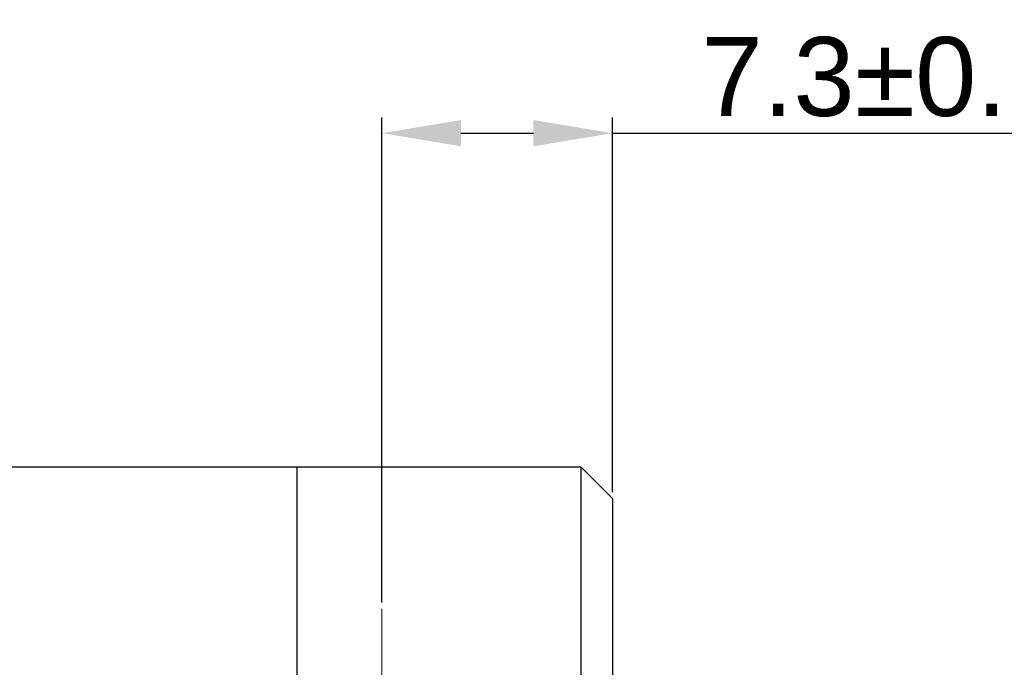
# Model space of a CAD drawing. Header units: millimetres. Extents: x 6362 to 6804, y -1856 to -1543.
# Tile 27 of 29: x 6721 to 6752, y -1637 to -1616. Entities that reach past the tile are written whole.
import ezdxf

# ---------------------------------------------------------------- set-up
doc = ezdxf.new("R2010")
doc.units = ezdxf.units.MM
doc.linetypes.add('CENTER2', pattern=[28.575, 19.05, -3.175, 3.175, -3.175])
doc.styles.add('HANA', font='arial.ttf')
doc.dimstyles.new('HANA$0', dxfattribs={"dimtxt": 2.5, "dimasz": 2.5, "dimexe": 0.5, "dimexo": 0.2, "dimgap": 0.5, "dimtad": 1, "dimzin": 1, "dimdsep": 46, "dimtxsty": 'HANA', "dimcen": 0, "dimclrd": 3, "dimclre": 3, "dimclrt": 4, "dimadec": 0, "dimazin": 0, "dimtfac": 1, "dimtmove": 0, "dimatfit": 3, "dimfxl": 1, "dimtzin": 0, "dimarcsym": 0})

# ---------------------------------------------------------------- blocks, each defined once
blk = doc.blocks.new('*D64')
at = {"color": 3, "lineweight": -2}
for p, q in [((6732.629, -1634.899), (6732.629, -1619.53)), ((6739.93, -1631.397), (6739.93, -1619.53)), ((6735.129, -1620.03), (6737.43, -1620.03)), ((6739.93, -1620.03), (6754.707, -1620.03))]:
    blk.add_line(p, q, dxfattribs=at)
at = {"color": 3}
for points in [[(6735.129, -1619.614), (6735.129, -1620.447), (6732.629, -1620.03)], [(6737.43, -1620.447), (6737.43, -1619.614), (6739.93, -1620.03)]]:
    blk.add_solid(points, dxfattribs=at)
at = {"layer": 'Defpoints', "color": 0}
for p in [(6739.93, -1620.03), (6739.93, -1631.597), (6732.629, -1635.099)]:
    blk.add_point(p, dxfattribs=at)
at = {"color": 4, "lineweight": 5, "insert": (6748.568, -1618.253), "char_height": 2.5, "attachment_point": 5, "style": 'HANA'}
blk.add_mtext('7.3%%p0.2', dxfattribs=at)

msp = doc.modelspace()

# ---------------------------------------------------------------- linework, layer by layer
at = {"color": 7, "linetype": 'Continuous'}
for p, q in [((6702.08, -1630.597), (6738.929, -1630.597)), ((6729.93, -1630.597), (6729.93, -1672.6)), ((6738.929, -1630.597), (6739.93, -1631.597)), ((6738.93, -1630.597), (6738.93, -1672.6)), ((6739.93, -1631.597), (6739.93, -1671.6))]:
    msp.add_line(p, q, dxfattribs=at)
at = {"color": 6, "linetype": 'CENTER2', "lineweight": 5}
msp.add_line((6732.629, -1668.482), (6732.629, -1635.099), dxfattribs=at)

# ---------------------------------------------------------------- dimensions: what is measured, and where the dimension line sits
at = {"lineweight": 5}
dim = msp.add_linear_dim(base=(6739.93, -1620.03), p1=(6732.629, -1635.099), p2=(6739.93, -1631.597), dimstyle='HANA$0', override={"dimdec": 1, "dimtol": 1, "dimtp": 0.2, "dimtm": 0.2, "dimtdec": 1}, dxfattribs=at)
dim.commit()
dim.dimension.update_dxf_attribs({"geometry": '*D64', "text_midpoint": (6748.568, -1618.253)})

doc.saveas('drawing.dxf')
